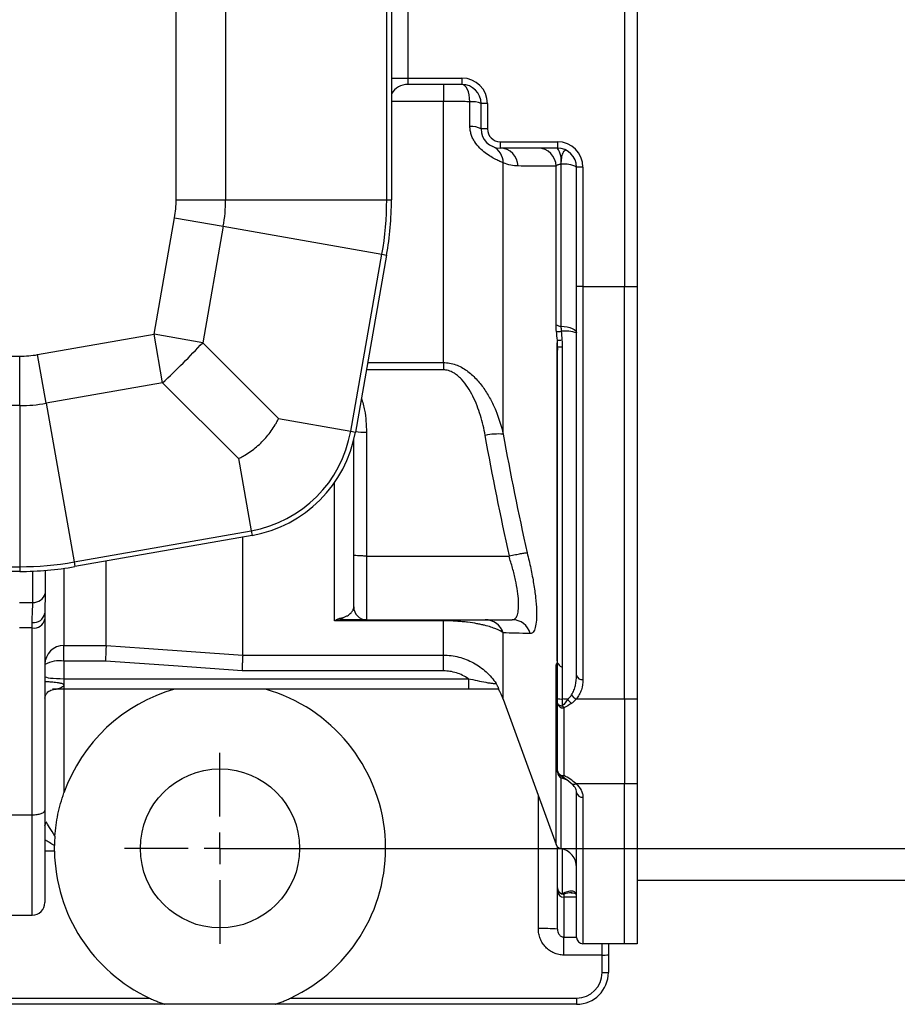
# Model space of a CAD drawing. Header units: millimetres. Extents: x 5 to 589, y 5 to 415.
# Tile 6 of 16: x 443 to 489, y 86 to 138. Entities that reach past the tile are written whole.
import ezdxf

# ---------------------------------------------------------------- set-up
doc = ezdxf.new("R2010")
doc.units = ezdxf.units.MM
for name, color, linetype in [('ASSE', 2, 'Continuous'), ('CONTORNO', 179, 'Continuous'), ('QUOTE', 1, 'Continuous')]:
    doc.layers.add(name, color=color, linetype=linetype)

# ---------------------------------------------------------------- blocks, each defined once
blk = doc.blocks.new('SW_CENTERMARKSYMBOL_0')
at = {"layer": 'CONTORNO', "color": 0}
for p, q in [((0, 1.667), (0, 5)), ((0, 0), (0, 0.833)), ((-1.667, 0), (-5, 0)), ((0, 0), (-0.833, 0)), ((0, 0), (0, -0.833)), ((0, 0), (0.833, 0)), ((1.667, 0), (5, 0)), ((0, -1.667), (0, -5))]:
    blk.add_line(p, q, dxfattribs=at)

msp = doc.modelspace()

# ---------------------------------------------------------------- linework, layer by layer
at = {"color": 7}
for p, q in [((475.018, 150.155), (475.018, 124.007)), ((475.685, 150.155), (475.685, 124.007)), ((451.556, 128.539), (451.556, 145.623)), ((454.144, 145.623), (454.144, 128.539)), ((462.577, 128.539), (462.577, 145.623)), ((462.824, 145.623), (462.824, 128.539)), ((463.685, 139.248), (463.685, 134.914)), ((462.824, 134.914), (463.685, 134.914)), ((463.685, 134.914), (463.685, 134.581)), ((463.685, 134.914), (466.518, 134.914)), ((466.518, 134.581), (463.685, 134.581)), ((465.544, 134.581), (465.544, 133.685)), ((466.518, 134.914), (466.518, 134.581)), ((465.544, 133.685), (462.824, 133.685)), ((465.544, 120.019), (465.544, 133.685)), ((466.935, 132.378), (466.935, 133.675)), ((467.851, 133.581), (467.518, 133.581)), ((467.518, 132.248), (467.518, 133.581)), ((467.851, 133.581), (467.851, 132.248)), ((467.851, 132.248), (467.518, 132.248)), ((468.518, 131.581), (471.518, 131.581)), ((468.518, 131.581), (468.518, 131.248)), ((471.518, 131.581), (471.518, 131.248)), ((471.518, 131.248), (468.518, 131.248)), ((468.677, 116.267), (468.677, 130.472)), ((471.446, 122), (471.446, 130.302)), ((471.699, 130.402), (471.699, 121.924)), ((472.518, 124.007), (472.518, 130.248)), ((472.851, 130.248), (472.518, 130.248)), ((472.851, 130.248), (472.851, 124.007)), ((451.556, 128.539), (454.144, 128.539)), ((454.144, 128.539), (462.577, 128.539)), ((462.577, 128.539), (462.824, 128.539)), ((450.399, 121.506), (451.474, 127.602)), ((451.474, 127.602), (454.023, 127.152)), ((454.023, 127.152), (452.948, 121.057)), ((454.023, 127.152), (462.328, 125.688)), ((460.694, 116.419), (462.328, 125.688)), ((462.571, 125.645), (460.937, 116.376)), ((462.328, 125.688), (462.571, 125.645)), ((472.518, 103.642), (472.518, 124.007)), ((472.851, 124.007), (472.518, 124.007)), ((472.851, 124.007), (475.018, 124.007)), ((472.851, 124.007), (472.851, 103.413)), ((475.018, 124.007), (475.685, 124.007)), ((475.018, 102.397), (475.018, 124.007)), ((475.685, 124.007), (475.685, 102.397)), ((444.304, 120.432), (450.399, 121.506)), ((450.848, 118.957), (450.399, 121.506)), ((452.948, 121.057), (450.399, 121.506)), ((452.948, 121.057), (456.92, 117.084)), ((471.498, 104.486), (471.498, 120.712)), ((471.518, 102.429), (471.518, 120.668)), ((471.768, 120.834), (471.768, 102.401)), ((412.949, 120.35), (443.366, 120.35)), ((443.366, 117.761), (443.366, 120.35)), ((444.753, 117.883), (444.304, 120.432)), ((465.544, 119.633), (461.511, 119.633)), ((461.579, 120.019), (465.544, 120.019)), ((465.544, 120.019), (465.544, 119.633)), ((450.848, 118.957), (444.753, 117.883)), ((454.821, 114.985), (450.848, 118.957)), ((443.366, 117.761), (412.949, 117.761)), ((443.366, 117.761), (443.366, 109.328)), ((444.753, 117.883), (446.217, 109.577)), ((456.92, 117.084), (460.694, 116.419)), ((460.694, 116.419), (460.937, 116.376)), ((461.518, 116.37), (461.518, 109.886)), ((460.851, 109.93), (460.851, 115.967)), ((454.821, 114.985), (455.486, 111.212)), ((459.851, 106.494), (459.851, 113.737)), ((446.217, 109.577), (455.486, 111.212)), ((455.529, 110.968), (446.26, 109.334)), ((455.04, 104.696), (455.04, 110.882)), ((455.486, 111.212), (455.529, 110.968)), ((460.851, 107.22), (460.851, 109.93)), ((461.518, 109.886), (468.972, 109.886)), ((461.518, 109.886), (461.518, 106.553)), ((412.949, 109.328), (443.366, 109.328)), ((443.366, 109.328), (443.366, 109.081)), ((446.217, 109.577), (446.26, 109.334)), ((447.89, 105.206), (447.89, 109.621)), ((443.366, 109.081), (412.949, 109.081)), ((444.052, 107.453), (444.052, 109.095)), ((444.705, 109.135), (444.705, 107.927)), ((445.685, 109.243), (445.685, 105.206)), ((444.705, 107.927), (444.687, 107.004)), ((443.351, 107.453), (444.052, 107.453)), ((444.687, 107.004), (444.685, 106.893)), ((444.685, 106.893), (444.685, 106.581)), ((444.018, 106.122), (444.018, 106.406)), ((444.685, 106.581), (444.685, 96.562)), ((465.544, 106.494), (459.851, 106.494)), ((461.518, 106.553), (469.151, 106.553)), ((465.544, 106.553), (465.544, 106.494)), ((465.544, 104.696), (465.544, 106.494)), ((444.018, 106.122), (443.351, 106.122)), ((444.018, 96.335), (444.018, 106.122)), ((468.677, 102.388), (468.677, 105.861)), ((445.685, 105.206), (447.89, 105.206)), ((445.685, 104.383), (445.685, 105.206)), ((447.89, 105.206), (447.89, 105.206)), ((455.04, 104.696), (465.544, 104.696)), ((465.544, 103.873), (465.544, 104.696)), ((445.685, 104.383), (445.685, 103.465)), ((447.855, 104.383), (445.685, 104.383)), ((465.544, 103.873), (455.005, 103.873)), ((471.446, 94.778), (471.446, 104.045)), ((445.685, 103.465), (445.685, 103.123)), ((445.685, 103.465), (466.852, 103.465)), ((445.685, 103.123), (445.685, 102.914)), ((466.852, 103.465), (466.852, 102.914)), ((445.685, 102.914), (445.266, 102.914)), ((466.852, 102.914), (445.685, 102.914)), ((445.685, 102.914), (445.685, 97.482)), ((468.677, 102.388), (471.446, 94.778)), ((471.518, 102.178), (471.518, 102.429)), ((471.518, 98.635), (471.518, 102.178)), ((471.768, 102.401), (471.768, 102.035)), ((475.018, 102.397), (472.498, 102.397)), ((475.685, 102.397), (475.018, 102.397)), ((475.018, 102.397), (475.018, 97.971)), ((475.685, 102.397), (475.685, 97.971)), ((471.851, 101.938), (471.851, 98.395)), ((471.518, 98.573), (471.518, 98.635)), ((471.699, 98.277), (471.699, 94.564)), ((472.099, 98.092), (471.768, 98.34)), ((471.768, 98.34), (471.768, 98.251)), ((472.243, 97.984), (472.099, 98.092)), ((472.485, 97.971), (475.018, 97.971)), ((475.018, 97.971), (475.685, 97.971)), ((475.018, 89.581), (475.018, 97.971)), ((475.685, 97.971), (475.685, 89.581)), ((472.518, 89.914), (472.518, 97.503)), ((470.518, 90.379), (470.518, 97.328)), ((472.851, 97.255), (472.851, 89.581)), ((444.685, 96.562), (444.685, 91.748)), ((442.685, 96.335), (444.018, 96.335)), ((444.018, 91.081), (444.018, 96.335)), ((445.186, 94.426), (444.685, 94.426)), ((471.518, 92.508), (471.518, 94.662)), ((471.768, 94.549), (471.768, 92.193)), ((475.685, 92.914), (509.018, 92.914)), ((471.518, 92.345), (471.518, 92.508)), ((471.518, 90.353), (471.518, 92.345)), ((471.851, 92.178), (471.851, 92.02)), ((471.851, 92.02), (471.851, 89.936)), ((472.518, 92.02), (471.851, 92.02)), ((442.685, 91.081), (444.018, 91.081)), ((471.851, 88.993), (471.851, 89.936)), ((471.851, 89.936), (472.518, 89.936)), ((475.018, 89.581), (472.851, 89.581)), ((473.851, 88.993), (473.851, 89.581)), ((474.185, 89.581), (474.185, 89.002)), ((475.685, 89.581), (475.018, 89.581)), ((473.851, 88.993), (471.851, 88.993)), ((473.851, 88.072), (473.851, 88.993)), ((474.185, 89.002), (474.185, 88.081)), ((405.874, 86.739), (450.162, 86.739)), ((457.541, 86.739), (472.518, 86.739)), ((472.518, 86.739), (472.518, 86.414)), ((450.95, 86.414), (405.086, 86.414)), ((456.753, 86.414), (450.95, 86.414)), ((472.518, 86.414), (456.753, 86.414))]:
    msp.add_line(p, q, dxfattribs=at)
at = {"color": 7, "flags": 128}
for points in [[(466.935, 133.675), (466.921, 133.856), (466.893, 134.028), (466.852, 134.185), (466.8, 134.321), (466.738, 134.431), (466.669, 134.514), (466.595, 134.564), (466.518, 134.581)], [(471.699, 121.924), (471.866, 121.907), (472.023, 121.881), (472.164, 121.845), (472.287, 121.801), (472.386, 121.75), (472.458, 121.694), (472.503, 121.635), (472.518, 121.573)], [(447.89, 105.206), (449.885, 105.063), (455.04, 104.696)], [(455.005, 103.873), (451.409, 104.13), (447.855, 104.383)], [(445.188, 102.914), (445.102, 102.91), (445.087, 102.909)], [(445.266, 102.914), (445.17, 102.909), (445.148, 102.906)], [(471.518, 102.178), (471.523, 102.154), (471.536, 102.13), (471.558, 102.108), (471.588, 102.088), (471.625, 102.07), (471.668, 102.055), (471.716, 102.043), (471.768, 102.035)], [(444.685, 95.757), (444.723, 95.857), (444.747, 95.971)]]:
    msp.add_lwpolyline(points, dxfattribs=at)
at = {"color": 7}
msp.add_circle((453.851, 94.581), 4.167, dxfattribs=at)
for centre, radius, start, end in [((463.685, 133.581), 1, 90, 149.36), ((466.518, 133.581), 1.333, 0, 90), ((466.518, 133.581), 1, 0, 90), ((467.038, 132.46), 1.219, 66.7932, 94.8124), ((467.033, 131.444), 0.939, 58.8524, 95.94), ((468.518, 132.248), 1, 180, 270), ((468.518, 132.248), 0.667, 180, 270), ((471.518, 130.248), 1.333, 0, 90), ((467.75, 130.481), 0.927, 359.4398, 65.957), ((468.49, 130.28), 0.968, 1.7899, 88.3658), ((470.478, 130.28), 0.968, 1.3313, 88.3342), ((471.518, 130.248), 1, 0, 90), ((470.47, 130.581), 1.243, 351.7262, 32.4488), ((471.871, 129.066), 1.347, 61.2925, 97.3409), ((446.158, 128.539), 5.398, 350, 0), ((446.158, 128.539), 7.986, 350, 0), ((446.158, 128.539), 16.42, 350, 0), ((446.158, 128.539), 16.667, 350, 0), ((471.693, 122.362), 0.438, 235.6776, 270.7726), ((471.49, 123.552), 1.907, 269.2845, 276.747), ((471.514, 123.183), 1.995, 270.1236, 276.8886), ((471.887, 119.462), 2.203, 73.3598, 94.5026), ((419.136, 152.77), 46.357, 313.1649, 316.8351), ((471.453, 120.665), 0.0648, 2.6825, 46.4596), ((471.416, 120.837), 0.106, 12.2181, 36.1631), ((471.731, 121.714), 0.88, 256.1208, 272.3937), ((443.366, 125.748), 5.398, 270, 280), ((443.366, 125.748), 7.986, 270, 280), ((454.371, 117.534), 6.42, 280, 350), ((454.371, 117.534), 6.667, 280, 350), ((461.446, 119.097), 2.728, 259.3929, 271.5142), ((468.423, 113.162), 3.116, 85.3249, 102.7121), ((443.366, 125.748), 16.42, 270, 280), ((443.366, 125.748), 16.667, 270, 280), ((444.078, 108.105), 0.652, 267.7341, 344.2044), ((444.096, 106.999), 0.599, 262.567, 349.8158), ((461.518, 107.22), 0.667, 180, 270), ((444.106, 106.708), 0.593, 261.511, 347.6302), ((460.434, 106.934), 0.381, 231.7352, 269.2051), ((467.733, 105.564), 0.989, 17.4626, 89.7833), ((469.144, 105.572), 0.981, 15.271, 89.5846), ((445.683, 104.207), 0.998, 89.8884, 179.8879), ((445.442, 102.813), 1.589, 81.2205, 118.4816), ((471.314, 104.397), 0.204, 0.2064, 25.6565), ((471.851, 104.401), 0.333, 197.5952, 248.1403), ((471.684, 104.16), 0.264, 205.7913, 231.0953), ((472.807, 103.706), 0.296, 192.5124, 278.5527), ((453.851, 94.581), 8.667, 105.9424, 160.4428), ((453.851, 94.581), 8.667, 295.1965, 74.0576), ((465.544, 101.248), 3.333, 20, 29.9967), ((472.702, 102.87), 0.515, 209.3804, 246.6902), ((471.717, 103.068), 0.669, 252.7387, 274.4218), ((471.811, 102.234), 0.298, 190.748, 277.72), ((471.581, 93.681), 8.722, 86.8156, 88.7727), ((472.605, 102.66), 0.603, 206.6863, 233.7756), ((472.242, 102.355), 0.571, 214.0035, 226.9152), ((471.811, 98.69), 0.298, 190.748, 277.72), ((471.829, 98.645), 0.311, 181.8746, 258.7228), ((471.851, 98.573), 0.333, 180, 255.5225), ((471.665, 98.587), 0.268, 292.5469, 314.0116), ((471.518, 97.282), 1, 54.3457, 75.5225), ((472.371, 98.118), 0.185, 226.2627, 307.6931), ((472.814, 97.553), 0.3, 189.5755, 277.1112), ((453.851, 94.581), 8.667, 181.0207, 244.8035), ((471.76, 94.892), 0.333, 200, 259.568), ((471.518, 93.581), 1, 0, 79.568), ((471.845, 92.511), 0.327, 180.456, 256.3578), ((471.85, 92.51), 0.332, 180.2281, 270.2263), ((471.848, 92.349), 0.329, 180.6948, 270.6784), ((471.865, 92.485), 0.308, 251.6429, 267.4744), ((444.018, 91.748), 0.667, 270, 0), ((470.768, 80.809), 9.573, 85.5056, 91.4954), ((472.851, 89.914), 0.333, 180, 270), ((473.935, 92.183), 3.191, 268.5046, 274.4944), ((472.518, 88.081), 1.667, 270, 0), ((472.518, 88.072), 1.333, 270, 0), ((473.935, 91.262), 3.191, 268.5046, 274.4944)]:
    msp.add_arc(centre, radius, start, end, dxfattribs=at)
for centre, major_axis, ratio, start_param, end_param in [((445.685, 103.581), (1, 0), 0.115765, 3.141593, 4.712389), ((471.518, 103.591), (0, 1.436), 0.696146, 3.721199, 3.967709), ((471.518, 103.351), (0, 1.407), 0.947354, 3.721199, 3.967709), ((445.685, 94.4), (-1, 1.666), 0.006932, 5.220717, 5.938923), ((445.685, 94.4), (1.667, -1), 0.01155, 1.88167, 2.221226)]:
    msp.add_ellipse(centre, major_axis=major_axis, ratio=ratio, start_param=start_param, end_param=end_param, dxfattribs=at)
for points, knots in [([(466.935, 133.675), (466.827, 133.677), (466.715, 133.678), (466.487, 133.681), (466.371, 133.682), (466.023, 133.684), (465.786, 133.685), (465.544, 133.685)], [0, 0, 0, 0, 0.25, 0.25, 0.5, 0.5, 1, 1, 1, 1]), ([(468.677, 130.472), (468.628, 130.494), (468.57, 130.519), (468.439, 130.58), (468.365, 130.615), (468.204, 130.698), (468.117, 130.745), (467.933, 130.857), (467.835, 130.921), (467.64, 131.069), (467.542, 131.153), (467.353, 131.346), (467.265, 131.453), (467.149, 131.631), (467.114, 131.693), (467.052, 131.821), (467.025, 131.887), (466.981, 132.022), (466.964, 132.092), (466.941, 132.235), (466.935, 132.306), (466.935, 132.378)], [0, 0, 0, 0, 0.125, 0.125, 0.25, 0.25, 0.375, 0.375, 0.5, 0.5, 0.625, 0.625, 0.75, 0.75, 0.8125, 0.8125, 0.875, 0.875, 0.9375, 0.9375, 1, 1, 1, 1]), ([(472.012, 131.117), (471.992, 131.129), (471.972, 131.134), (471.932, 131.133), (471.913, 131.127), (471.857, 131.091), (471.822, 131.044), (471.778, 130.944), (471.765, 130.906), (471.741, 130.821), (471.732, 130.776), (471.716, 130.677), (471.709, 130.624), (471.701, 130.516), (471.699, 130.46), (471.699, 130.402)], [0, 0, 0, 0, 0.125, 0.125, 0.25, 0.25, 0.5, 0.5, 0.625, 0.625, 0.75, 0.75, 0.875, 0.875, 1, 1, 1, 1]), ([(469.458, 130.31), (469.328, 130.311), (469.199, 130.324), (468.939, 130.376), (468.808, 130.416), (468.677, 130.472)], [0, 0, 0, 0, 0.5, 0.5, 1, 1, 1, 1]), ([(471.446, 130.302), (471.221, 130.303), (470.996, 130.304), (470.77, 130.305), (470.332, 130.307), (469.895, 130.308), (469.458, 130.31)], [0, 0, 0, 0, 0.006, 0.006, 0.006, 0.01767016, 0.01767016, 0.01767016, 0.01767016]), ([(471.699, 130.402), (471.668, 130.399), (471.639, 130.395), (471.585, 130.383), (471.56, 130.375), (471.517, 130.357), (471.499, 130.347), (471.468, 130.326), (471.456, 130.314), (471.446, 130.302)], [0, 0, 0, 0, 0.25, 0.25, 0.5, 0.5, 0.75, 0.75, 1, 1, 1, 1]), ([(471.502, 120.899), (471.504, 120.945), (471.507, 120.991), (471.509, 121.037), (471.512, 121.086), (471.515, 121.135), (471.518, 121.183), (471.518, 121.185), (471.518, 121.186), (471.518, 121.188)], [0, 0, 0, 0, 0.0004748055, 0.0004748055, 0.0004748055, 0.0009827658, 0.0009827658, 0.0009827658, 0.0009993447, 0.0009993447, 0.0009993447, 0.0009993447]), ([(465.544, 120.019), (465.655, 120.019), (465.764, 120.009), (465.979, 119.97), (466.087, 119.94), (466.292, 119.866), (466.392, 119.821), (466.585, 119.717), (466.679, 119.658), (466.945, 119.468), (467.107, 119.322), (467.332, 119.082), (467.404, 118.999), (467.54, 118.829), (467.605, 118.743), (467.79, 118.476), (467.902, 118.292), (468.106, 117.91), (468.199, 117.713), (468.45, 117.109), (468.58, 116.693), (468.677, 116.267)], [0, 0, 0, 0, 0.0625, 0.0625, 0.125, 0.125, 0.1875, 0.1875, 0.25, 0.25, 0.375, 0.375, 0.4375, 0.4375, 0.5, 0.5, 0.625, 0.625, 0.75, 0.75, 1, 1, 1, 1]), ([(467.737, 116.201), (467.674, 116.556), (467.591, 116.906), (467.431, 117.422), (467.372, 117.593), (467.241, 117.927), (467.169, 118.091), (467.009, 118.411), (466.921, 118.568), (466.723, 118.871), (466.613, 119.016), (466.428, 119.213), (466.362, 119.275), (466.22, 119.391), (466.146, 119.444), (466.027, 119.51), (465.986, 119.53), (465.902, 119.566), (465.859, 119.582), (465.727, 119.62), (465.637, 119.633), (465.544, 119.633)], [0, 0, 0, 0, 0.25, 0.25, 0.375, 0.375, 0.5, 0.5, 0.625, 0.625, 0.75, 0.75, 0.8125, 0.8125, 0.875, 0.875, 0.90625, 0.90625, 0.9375, 0.9375, 1, 1, 1, 1]), ([(461.25, 118.155), (461.314, 117.944), (461.488, 117.364), (461.506, 116.757), (461.518, 116.37)], [0, 0, 0, 0, 0.362823, 1, 1, 1, 1]), ([(454.821, 114.985), (454.877, 115.013), (454.934, 115.042), (455.045, 115.103), (455.099, 115.134), (455.262, 115.231), (455.367, 115.3), (455.572, 115.446), (455.672, 115.523), (455.865, 115.687), (455.959, 115.773), (456.227, 116.042), (456.389, 116.234), (456.606, 116.54), (456.674, 116.645), (456.771, 116.806), (456.802, 116.861), (456.863, 116.972), (456.892, 117.028), (456.92, 117.084)], [0, 0, 0, 0, 0.0625, 0.0625, 0.125, 0.125, 0.25, 0.25, 0.375, 0.375, 0.5, 0.5, 0.75, 0.75, 0.875, 0.875, 0.9375, 0.9375, 1, 1, 1, 1]), ([(461.518, 109.886), (461.474, 109.886), (461.431, 109.887), (461.345, 109.888), (461.303, 109.889), (461.222, 109.891), (461.184, 109.892), (461.112, 109.896), (461.077, 109.898), (460.985, 109.904), (460.935, 109.909), (460.869, 109.919), (460.851, 109.925), (460.851, 109.93)], [0, 0, 0, 0, 0.125, 0.125, 0.25, 0.25, 0.375, 0.375, 0.5, 0.5, 0.75, 0.75, 1, 1, 1, 1]), ([(469.151, 106.553), (469.21, 106.553), (469.263, 106.574), (469.33, 106.636), (469.35, 106.662), (469.387, 106.725), (469.403, 106.763), (469.446, 106.888), (469.465, 106.992), (469.48, 107.176), (469.483, 107.243), (469.484, 107.385), (469.482, 107.459), (469.469, 107.694), (469.451, 107.866), (469.398, 108.237), (469.363, 108.43), (469.298, 108.731), (469.274, 108.834), (469.223, 109.042), (469.195, 109.147), (469.108, 109.463), (469.043, 109.674), (468.972, 109.886)], [0, 0, 0, 0, 0.125, 0.125, 0.1875, 0.1875, 0.25, 0.25, 0.375, 0.375, 0.4375, 0.4375, 0.5, 0.5, 0.625, 0.625, 0.75, 0.75, 0.8125, 0.8125, 0.875, 0.875, 1, 1, 1, 1]), ([(469.005, 109.89), (469.111, 109.915), (469.214, 109.938), (469.413, 109.981), (469.505, 109.999), (469.63, 110.021), (469.669, 110.027), (469.74, 110.038), (469.772, 110.043), (469.83, 110.05), (469.856, 110.052), (469.899, 110.055), (469.917, 110.055), (469.931, 110.054)], [0, 0, 0, 0, 0.25, 0.25, 0.5, 0.5, 0.625, 0.625, 0.75, 0.75, 0.875, 0.875, 1, 1, 1, 1]), ([(469.931, 110.054), (470.001, 109.779), (470.064, 109.507), (470.149, 109.101), (470.176, 108.966), (470.226, 108.7), (470.248, 108.57), (470.311, 108.187), (470.344, 107.942), (470.395, 107.474), (470.411, 107.259), (470.422, 106.964), (470.424, 106.87), (470.422, 106.692), (470.419, 106.608), (470.403, 106.377), (470.384, 106.248), (470.341, 106.09), (470.325, 106.044), (470.288, 105.965), (470.268, 105.932), (470.202, 105.854), (470.15, 105.829), (470.09, 105.83)], [0, 0, 0, 0, 0.125, 0.125, 0.1875, 0.1875, 0.25, 0.25, 0.375, 0.375, 0.5, 0.5, 0.5625, 0.5625, 0.625, 0.625, 0.75, 0.75, 0.8125, 0.8125, 0.875, 0.875, 1, 1, 1, 1]), ([(444.018, 106.406), (444.018, 106.614), (444.028, 106.806), (444.045, 107.155), (444.052, 107.313), (444.052, 107.453)], [0, 0, 0, 0, 0.5, 0.5, 1, 1, 1, 1]), ([(460.198, 106.635), (460.238, 106.645), (460.273, 106.655), (460.336, 106.676), (460.364, 106.686), (460.443, 106.719), (460.487, 106.741), (460.605, 106.81), (460.663, 106.858), (460.757, 106.956), (460.792, 107.007), (460.839, 107.112), (460.851, 107.165), (460.851, 107.22)], [0, 0, 0, 0, 0.0625, 0.0625, 0.125, 0.125, 0.25, 0.25, 0.5, 0.5, 0.75, 0.75, 1, 1, 1, 1]), ([(460.198, 106.635), (460.14, 106.621), (460.083, 106.602), (459.967, 106.555), (459.909, 106.527), (459.851, 106.494)], [0, 0, 0, 0, 0.5, 0.5, 1, 1, 1, 1]), ([(460.428, 106.553), (460.333, 106.553), (460.237, 106.548), (460.045, 106.528), (459.948, 106.513), (459.851, 106.494)], [0, 0, 0, 0, 0.5, 0.5, 1, 1, 1, 1]), ([(461.518, 106.553), (461.518, 106.553), (461.497, 106.553), (461.415, 106.553), (461.356, 106.553), (461.194, 106.553), (461.094, 106.553), (460.894, 106.553), (460.818, 106.553), (460.689, 106.553), (460.643, 106.553), (460.542, 106.553), (460.489, 106.553), (460.428, 106.553)], [0, 0, 0, 0, 0.25, 0.25, 0.5, 0.5, 0.75, 0.75, 0.875, 0.875, 0.9375, 0.9375, 1, 1, 1, 1]), ([(468.677, 105.861), (468.581, 105.933), (468.455, 106.003), (468.214, 106.102), (468.126, 106.135), (467.929, 106.198), (467.82, 106.229), (467.639, 106.274), (467.576, 106.289), (467.442, 106.317), (467.373, 106.331), (467.153, 106.372), (466.992, 106.397), (466.727, 106.429), (466.634, 106.439), (466.438, 106.458), (466.335, 106.466), (466.121, 106.479), (466.008, 106.485), (465.78, 106.492), (465.662, 106.494), (465.544, 106.494)], [0, 0, 0, 0, 0.25, 0.25, 0.375, 0.375, 0.5, 0.5, 0.5625, 0.5625, 0.625, 0.625, 0.75, 0.75, 0.8125, 0.8125, 0.875, 0.875, 0.9375, 0.9375, 1, 1, 1, 1]), ([(447.89, 105.206), (447.889, 105.196), (447.887, 105.169), (447.883, 105.08), (447.88, 105.021), (447.874, 104.873), (447.871, 104.787), (447.865, 104.643), (447.863, 104.593), (447.859, 104.49), (447.857, 104.436), (447.855, 104.383)], [0, 0, 0, 0, 0.25, 0.25, 0.5, 0.5, 0.75, 0.75, 0.875, 0.875, 1, 1, 1, 1]), ([(455.04, 104.696), (455.039, 104.687), (455.038, 104.66), (455.033, 104.572), (455.031, 104.512), (455.024, 104.364), (455.021, 104.278), (455.015, 104.134), (455.013, 104.084), (455.009, 103.981), (455.007, 103.927), (455.005, 103.873)], [0, 0, 0, 0, 0.25, 0.25, 0.5, 0.5, 0.75, 0.75, 0.875, 0.875, 1, 1, 1, 1]), ([(465.544, 104.696), (465.82, 104.696), (466.089, 104.662), (466.485, 104.562), (466.617, 104.52), (466.871, 104.421), (466.995, 104.363), (467.234, 104.235), (467.349, 104.163), (467.572, 104.005), (467.679, 103.918), (467.98, 103.643), (468.157, 103.437), (468.309, 103.209)], [0, 0, 0, 0, 0.25, 0.25, 0.375, 0.375, 0.5, 0.5, 0.625, 0.625, 0.75, 0.75, 1, 1, 1, 1]), ([(471.446, 104.045), (471.446, 104.121), (471.453, 104.181), (471.479, 104.27), (471.498, 104.298), (471.523, 104.307)], [0, 0, 0, 0, 0.5, 0.5, 1, 1, 1, 1]), ([(471.518, 104.328), (471.516, 104.339), (471.507, 104.372), (471.5, 104.428), (471.499, 104.465), (471.498, 104.486)], [0, 0, 0, 0, 0.162573, 0.526173, 1, 1, 1, 1]), ([(466.852, 103.465), (466.757, 103.531), (466.657, 103.589), (466.45, 103.69), (466.341, 103.734), (466.007, 103.838), (465.779, 103.873), (465.544, 103.873)], [0, 0, 0, 0, 0.25, 0.25, 0.5, 0.5, 1, 1, 1, 1]), ([(472.253, 102.618), (472.303, 102.695), (472.344, 102.776), (472.411, 102.942), (472.437, 103.027), (472.5, 103.287), (472.518, 103.463), (472.518, 103.642)], [0, 0, 0, 0, 0.25, 0.25, 0.5, 0.5, 1, 1, 1, 1]), ([(445.685, 103.123), (445.685, 103.134), (445.68, 103.145), (445.664, 103.164), (445.653, 103.172), (445.618, 103.192), (445.591, 103.202), (445.51, 103.225), (445.454, 103.235), (445.291, 103.261), (445.188, 103.27), (445.047, 103.282), (445.002, 103.285), (444.919, 103.291), (444.881, 103.293), (444.812, 103.297), (444.781, 103.299), (444.727, 103.301), (444.704, 103.302), (444.685, 103.302)], [0, 0, 0, 0, 0.03125, 0.03125, 0.0625, 0.0625, 0.125, 0.125, 0.25, 0.25, 0.5, 0.5, 0.625, 0.625, 0.75, 0.75, 0.875, 0.875, 1, 1, 1, 1]), ([(445.685, 103.123), (445.685, 103.103), (445.672, 103.086), (445.643, 103.055), (445.625, 103.042), (445.57, 103.007), (445.53, 102.987), (445.448, 102.954), (445.406, 102.941), (445.328, 102.921), (445.29, 102.914), (445.266, 102.914)], [0, 0, 0, 0, 0.125, 0.125, 0.25, 0.25, 0.5, 0.5, 0.75, 0.75, 1, 1, 1, 1]), ([(466.852, 103.465), (467.007, 103.432), (467.162, 103.397), (467.47, 103.331), (467.625, 103.3), (467.841, 103.261), (467.912, 103.249), (468.04, 103.23), (468.099, 103.222), (468.198, 103.211), (468.237, 103.208), (468.292, 103.205), (468.307, 103.206), (468.309, 103.209)], [0, 0, 0, 0, 0.25, 0.25, 0.5, 0.5, 0.625, 0.625, 0.75, 0.75, 0.875, 0.875, 1, 1, 1, 1]), ([(468.454, 102.914), (468.456, 102.914), (468.454, 102.922), (468.444, 102.95), (468.434, 102.971), (468.41, 103.024), (468.394, 103.055), (468.365, 103.109), (468.355, 103.128), (468.333, 103.167), (468.321, 103.188), (468.309, 103.209)], [0, 0, 0, 0, 0.25, 0.25, 0.5, 0.5, 0.75, 0.75, 0.875, 0.875, 1, 1, 1, 1]), ([(472.851, 103.413), (472.851, 103.232), (472.826, 103.055), (472.741, 102.796), (472.705, 102.712), (472.616, 102.55), (472.563, 102.472), (472.498, 102.397)], [0, 0, 0, 0, 0.5, 0.5, 0.75, 0.75, 1, 1, 1, 1]), ([(444.685, 102.45), (444.685, 102.45), (444.684, 102.471), (444.71, 102.6), (444.809, 102.749), (444.955, 102.854), (445.108, 102.907), (445.223, 102.91), (445.269, 102.911)], [0, 0, 0, 0, 0.007109, 0.184431, 0.412547, 0.711112, 0.883578, 1, 1, 1, 1]), ([(468.454, 102.914), (468.402, 102.914), (468.348, 102.914), (468.232, 102.914), (468.171, 102.914), (467.982, 102.914), (467.849, 102.914), (467.57, 102.914), (467.428, 102.914), (467.142, 102.914), (466.997, 102.914), (466.852, 102.914)], [0, 0, 0, 0, 0.125, 0.125, 0.25, 0.25, 0.5, 0.5, 0.75, 0.75, 1, 1, 1, 1]), ([(472.518, 97.503), (472.518, 97.549), (472.511, 97.593), (472.484, 97.68), (472.465, 97.722), (472.391, 97.844), (472.322, 97.917), (472.243, 97.984)], [0, 0, 0, 0, 0.25, 0.25, 0.5, 0.5, 1, 1, 1, 1]), ([(472.485, 97.971), (472.598, 97.865), (472.689, 97.751), (472.785, 97.569), (472.81, 97.506), (472.843, 97.381), (472.851, 97.318), (472.851, 97.255)], [0, 0, 0, 0, 0.5, 0.5, 0.75, 0.75, 1, 1, 1, 1]), ([(445.208, 95.217), (445.236, 95.602), (445.29, 95.984), (445.45, 96.743), (445.555, 97.116), (445.685, 97.482)], [0, 0, 0, 0, 0.5, 0.5, 1, 1, 1, 1]), ([(444.018, 96.335), (444.062, 96.335), (444.105, 96.337), (444.191, 96.343), (444.233, 96.347), (444.314, 96.358), (444.352, 96.365), (444.424, 96.382), (444.459, 96.391), (444.551, 96.423), (444.601, 96.448), (444.667, 96.502), (444.685, 96.532), (444.685, 96.562)], [0, 0, 0, 0, 0.125, 0.125, 0.25, 0.25, 0.375, 0.375, 0.5, 0.5, 0.75, 0.75, 1, 1, 1, 1]), ([(445.208, 95.217), (445.202, 95.133), (445.197, 95.049), (445.19, 94.885), (445.187, 94.804), (445.186, 94.724)], [0, 0, 0, 0, 0.5, 0.5, 1, 1, 1, 1]), ([(472.518, 92.113), (472.518, 92.184), (472.489, 92.238), (472.422, 92.293), (472.396, 92.307), (472.337, 92.328), (472.304, 92.335), (472.199, 92.343), (472.119, 92.333), (471.95, 92.284), (471.861, 92.246), (471.768, 92.193)], [0, 0, 0, 0, 0.25, 0.25, 0.375, 0.375, 0.5, 0.5, 0.75, 0.75, 1, 1, 1, 1]), ([(472.272, 92.251), (472.262, 92.253), (472.142, 92.275), (471.99, 92.224), (471.851, 92.178)], [0, 0, 0, 0, 0.081877, 1, 1, 1, 1]), ([(472.243, 92.248), (472.28, 92.251), (472.39, 92.26), (472.462, 92.224), (472.481, 92.202), (472.483, 92.199)], [0, 0, 0, 0, 0.319548, 0.931418, 1, 1, 1, 1]), ([(471.851, 88.993), (471.762, 88.993), (471.673, 89.003), (471.5, 89.039), (471.414, 89.067), (471.251, 89.138), (471.174, 89.182), (471.029, 89.285), (470.961, 89.344), (470.839, 89.473), (470.784, 89.543), (470.689, 89.695), (470.649, 89.774), (470.584, 89.939), (470.559, 90.025), (470.526, 90.2), (470.518, 90.289), (470.518, 90.379)], [0, 0, 0, 0, 0.125, 0.125, 0.25, 0.25, 0.375, 0.375, 0.5, 0.5, 0.625, 0.625, 0.75, 0.75, 0.875, 0.875, 1, 1, 1, 1]), ([(471.518, 90.353), (471.518, 90.307), (471.524, 90.261), (471.549, 90.172), (471.568, 90.128), (471.62, 90.048), (471.655, 90.011), (471.741, 89.955), (471.795, 89.936), (471.851, 89.936)], [0, 0, 0, 0, 0.25, 0.25, 0.5, 0.5, 0.75, 0.75, 1, 1, 1, 1]), ([(450.162, 86.739), (450.235, 86.704), (450.308, 86.671), (450.453, 86.608), (450.526, 86.577), (450.669, 86.519), (450.741, 86.491), (450.841, 86.454), (450.873, 86.442), (450.927, 86.422), (450.95, 86.414), (450.95, 86.414)], [0, 0, 0, 0, 0.25, 0.25, 0.5, 0.5, 0.75, 0.75, 0.875, 0.875, 1, 1, 1, 1]), ([(456.753, 86.414), (456.753, 86.414), (456.758, 86.416), (456.776, 86.423), (456.789, 86.427), (456.829, 86.442), (456.861, 86.454), (456.961, 86.491), (457.032, 86.518), (457.176, 86.577), (457.249, 86.608), (457.395, 86.671), (457.468, 86.704), (457.541, 86.739)], [0, 0, 0, 0, 0.0625, 0.0625, 0.125, 0.125, 0.25, 0.25, 0.5, 0.5, 0.75, 0.75, 1, 1, 1, 1])]:
    msp.add_open_spline(points, degree=3, knots=knots, dxfattribs=at)
for points in [[(471.466, 121.645), (471.453, 121.767), (471.446, 121.885), (471.446, 122)], [(471.699, 121.924), (471.699, 121.838), (471.704, 121.749), (471.714, 121.658)], [(471.518, 121.188), (471.5, 121.34), (471.483, 121.493), (471.466, 121.645)], [(471.52, 120.859), (471.523, 120.969), (471.522, 121.078), (471.518, 121.188)], [(471.714, 121.658), (471.727, 121.506), (471.74, 121.354), (471.753, 121.202)], [(471.753, 121.202), (471.764, 121.08), (471.768, 120.957), (471.768, 120.834)], [(471.498, 120.712), (471.498, 120.776), (471.499, 120.839), (471.502, 120.899)], [(471.52, 120.859), (471.518, 120.796), (471.518, 120.732), (471.518, 120.668)], [(469.005, 109.89), (468.539, 111.985), (468.112, 114.088), (467.737, 116.201)], [(468.677, 116.267), (469.048, 114.187), (469.471, 112.117), (469.931, 110.054)], [(468.972, 109.886), (468.983, 109.886), (468.994, 109.887), (469.005, 109.89)], [(470.09, 105.83), (469.557, 105.84), (469.078, 105.851), (468.677, 105.861)], [(455.04, 104.696), (455.04, 104.696), (455.04, 104.696), (455.04, 104.696)], [(472.066, 102.389), (471.969, 102.267), (471.868, 102.148), (471.768, 102.035)], [(472.248, 102.173), (472.125, 102.088), (471.99, 102.011), (471.851, 101.938)], [(472.485, 97.971), (472.307, 98.136), (472.086, 98.271), (471.851, 98.395)], [(445.186, 94.426), (445.184, 94.529), (445.184, 94.628), (445.186, 94.724)]]:
    msp.add_open_spline(points, degree=3, dxfattribs=at)
at = {"layer": 'QUOTE'}
msp.add_line((453.851, 94.581), (545.024, 94.581), dxfattribs=at)

# ---------------------------------------------------------------- block references
at = {"layer": 'ASSE'}
msp.add_blockref('SW_CENTERMARKSYMBOL_0', (453.851, 94.581), dxfattribs=at)

doc.saveas('drawing.dxf')
